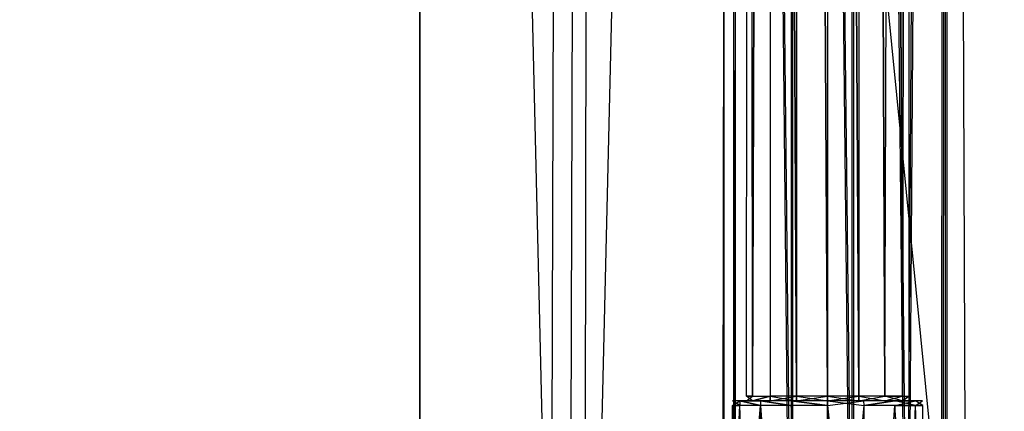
# Model space of a CAD drawing. Extents: x 0 to 1.6, y -0.5 to 0.
# Tile 64 of 181: x 0.6116 to 0.6773, y -0.4563 to -0.4302. Entities that reach past the tile are written whole.
import ezdxf

# ---------------------------------------------------------------- set-up
doc = ezdxf.new("R2010")
doc.units = 0
for name, color, linetype in [('L21_DRAWERBOXU_3___REPLACEMTFOR', 7, 'CONTINUOUS'), ('L22_DRAWERBOXU_5___REPLACEMTFOR', 7, 'CONTINUOUS'), ('L39_ABDECKPL_0___REPLACEMTFOREM', 7, 'CONTINUOUS'), ('L3_DRAWERBOXU_3___REPLACEMTFORE', 7, 'CONTINUOUS'), ('L43_KORPUS1_0', 7, 'CONTINUOUS'), ('L53_KORPUS2_5___REPLACEMTFOREMP', 7, 'CONTINUOUS'), ('L5_DRAWERBOXU_5___REPLACEMTFORE', 7, 'CONTINUOUS'), ('L7_DRAWERBOXU_7___REPLACEMTFORE', 7, 'CONTINUOUS')]:
    doc.layers.add(name, color=color, linetype=linetype)

msp = doc.modelspace()

# ---------------------------------------------------------------- linework, layer by layer
at = {"layer": 'L21_DRAWERBOXU_3___REPLACEMTFOR', "color": 250}
for points, invisible_edges in [([(0.6383, -0.481792, 0.392915), (0.068985, -0.113854, 0.392915), (0.068985, -0.481792, 0.392915), (0.6383, -0.481792, 0.392915)], 13), ([(0.068985, -0.113854, 0.392915), (0.6383, -0.481792, 0.392915), (0.6383, -0.113854, 0.392915), (0.068985, -0.113854, 0.392915)], 14), ([(0.068985, -0.113855, 0.376924), (0.6383, -0.481792, 0.376924), (0.068985, -0.481792, 0.376924), (0.068985, -0.113855, 0.376924)], 13), ([(0.6383, -0.481792, 0.376924), (0.068985, -0.113855, 0.376924), (0.6383, -0.113855, 0.376924), (0.6383, -0.481792, 0.376924)], 14), ([(0.6383, -0.481792, 0.392915), (0.6383, -0.113855, 0.376924), (0.6383, -0.113854, 0.392915), (0.6383, -0.481792, 0.392915)], 14), ([(0.6383, -0.113855, 0.376924), (0.6383, -0.481792, 0.392915), (0.6383, -0.481792, 0.376924), (0.6383, -0.113855, 0.376924)], 13)]:
    msp.add_3dface(points, dxfattribs=dict(at, invisible_edges=invisible_edges))
at = {"layer": 'L22_DRAWERBOXU_5___REPLACEMTFOR', "color": 250}
for points, invisible_edges in [([(0.6383, -0.113855, 0.393649), (0.6383, -0.481795, 0.376924), (0.6383, -0.481795, 0.393649), (0.6383, -0.113855, 0.393649)], 13), ([(0.6383, -0.481795, 0.376924), (0.6383, -0.113855, 0.393649), (0.6383, -0.113855, 0.376924), (0.6383, -0.481795, 0.376924)], 14), ([(0.6383, -0.113855, 0.376924), (0.674784, -0.481795, 0.376924), (0.6383, -0.481795, 0.376924), (0.6383, -0.113855, 0.376924)], 13), ([(0.674784, -0.481795, 0.376924), (0.6383, -0.113855, 0.376924), (0.674784, -0.113855, 0.376924), (0.674784, -0.481795, 0.376924)], 14), ([(0.647043, -0.481795, 0.399952), (0.6383, -0.113855, 0.393649), (0.6383, -0.481795, 0.393649), (0.647043, -0.481795, 0.399952)], 13), ([(0.6383, -0.113855, 0.393649), (0.647043, -0.481795, 0.399952), (0.647043, -0.113855, 0.399952), (0.6383, -0.113855, 0.393649)], 14), ([(0.648352, -0.113855, 0.401617), (0.647043, -0.481795, 0.399952), (0.648352, -0.481795, 0.401617), (0.648352, -0.113855, 0.401617)], 13), ([(0.647043, -0.481795, 0.399952), (0.648352, -0.113855, 0.401617), (0.647043, -0.113855, 0.399952), (0.647043, -0.481795, 0.399952)], 14), ([(0.649315, -0.113855, 0.403503), (0.648352, -0.481795, 0.401617), (0.649315, -0.481795, 0.403503), (0.649315, -0.113855, 0.403503)], 13), ([(0.648352, -0.481795, 0.401617), (0.649315, -0.113855, 0.403503), (0.648352, -0.113855, 0.401617), (0.648352, -0.481795, 0.401617)], 14), ([(0.649895, -0.113855, 0.40554), (0.649315, -0.481795, 0.403503), (0.649895, -0.481795, 0.40554), (0.649895, -0.113855, 0.40554)], 13), ([(0.649315, -0.481795, 0.403503), (0.649895, -0.113855, 0.40554), (0.649315, -0.113855, 0.403503), (0.649315, -0.481795, 0.403503)], 14), ([(0.649895, -0.481795, 0.40554), (0.658501, -0.113872, 0.428449), (0.649895, -0.113855, 0.40554), (0.649895, -0.481795, 0.40554)], 14), ([(0.658501, -0.113872, 0.428449), (0.649895, -0.481795, 0.40554), (0.658501, -0.481812, 0.428449), (0.658501, -0.113872, 0.428449)], 13), ([(0.659253, -0.113872, 0.429516), (0.658501, -0.481812, 0.428449), (0.659253, -0.481812, 0.429516), (0.659253, -0.113872, 0.429516)], 13), ([(0.658501, -0.481812, 0.428449), (0.659253, -0.113872, 0.429516), (0.658501, -0.113872, 0.428449), (0.658501, -0.481812, 0.428449)], 14), ([(0.663092, -0.481812, 0.430846), (0.659253, -0.113872, 0.429516), (0.659253, -0.481812, 0.429516), (0.663092, -0.481812, 0.430846)], 13), ([(0.659253, -0.113872, 0.429516), (0.663092, -0.481812, 0.430846), (0.663092, -0.113872, 0.430846), (0.659253, -0.113872, 0.429516)], 14), ([(0.667155, -0.481812, 0.430796), (0.663092, -0.113872, 0.430846), (0.663092, -0.481812, 0.430846), (0.667155, -0.481812, 0.430796)], 13), ([(0.663092, -0.113872, 0.430846), (0.667155, -0.481812, 0.430796), (0.667155, -0.113872, 0.430796), (0.663092, -0.113872, 0.430846)], 14), ([(0.670801, -0.481812, 0.429082), (0.667155, -0.113872, 0.430796), (0.667155, -0.481812, 0.430796), (0.670801, -0.481812, 0.429082)], 13), ([(0.667155, -0.113872, 0.430796), (0.670801, -0.481812, 0.429082), (0.670801, -0.113872, 0.429082), (0.667155, -0.113872, 0.430796)], 14), ([(0.673148, -0.113872, 0.425809), (0.670801, -0.481812, 0.429082), (0.673148, -0.481812, 0.425809), (0.673148, -0.113872, 0.425809)], 13), ([(0.670801, -0.481812, 0.429082), (0.673148, -0.113872, 0.425809), (0.670801, -0.113872, 0.429082), (0.670801, -0.481812, 0.429082)], 14), ([(0.673395, -0.113872, 0.422437), (0.673148, -0.481812, 0.425809), (0.673395, -0.481812, 0.422437), (0.673395, -0.113872, 0.422437)], 13), ([(0.673148, -0.481812, 0.425809), (0.673395, -0.113872, 0.422437), (0.673148, -0.113872, 0.425809), (0.673148, -0.481812, 0.425809)], 14), ([(0.673395, -0.113872, 0.422437), (0.674784, -0.481795, 0.376924), (0.674784, -0.113855, 0.376924), (0.673395, -0.113872, 0.422437)], 14), ([(0.674784, -0.481795, 0.376924), (0.673395, -0.113872, 0.422437), (0.673395, -0.481812, 0.422437), (0.674784, -0.481795, 0.376924)], 13)]:
    msp.add_3dface(points, dxfattribs=dict(at, invisible_edges=invisible_edges))
at = {"layer": 'L39_ABDECKPL_0___REPLACEMTFOREM', "color": 39}
for points, invisible_edges in [([(0.550582, -0.218061, 0.58701), (0.8, -0.49913, 0.58701), (0.472558, -0.49913, 0.58701), (0.550582, -0.218061, 0.58701)], 10), ([(0.549805, -0.218066, 0.598999), (0.474519, -0.498631, 0.598999), (0.8, -0.498631, 0.598999), (0.549805, -0.218066, 0.598999)], 10), ([(0.549805, -0.218066, 0.598999), (0.8, -0.498631, 0.598999), (0.551853, -0.220188, 0.598999), (0.549805, -0.218066, 0.598999)], 13), ([(0.8, -0.49913, 0.58701), (0.550582, -0.218061, 0.58701), (0.552302, -0.219843, 0.58701), (0.8, -0.49913, 0.58701)], 15), ([(0.551853, -0.220188, 0.598999), (0.8, -0.498631, 0.598999), (0.639028, -0.309511, 0.598999), (0.551853, -0.220188, 0.598999)], 10), ([(0.8, -0.49913, 0.58701), (0.552302, -0.219843, 0.58701), (0.638887, -0.30996, 0.58701), (0.8, -0.49913, 0.58701)], 15), ([(0.639028, -0.309511, 0.598999), (0.8, -0.498631, 0.598999), (0.639872, -0.310376, 0.598999), (0.639028, -0.309511, 0.598999)], 13), ([(0.8, -0.49913, 0.58701), (0.638887, -0.30996, 0.58701), (0.639824, -0.310935, 0.58701), (0.8, -0.49913, 0.58701)], 15), ([(0.639872, -0.310376, 0.598999), (0.8, -0.498631, 0.598999), (0.641848, -0.310376, 0.598999), (0.639872, -0.310376, 0.598999)], 10), ([(0.641848, -0.310376, 0.598999), (0.8, -0.498631, 0.598999), (0.8, -0.310376, 0.598999), (0.641848, -0.310376, 0.598999)], 13), ([(0.8, -0.49913, 0.58701), (0.639824, -0.310935, 0.58701), (0.64194, -0.310935, 0.58701), (0.8, -0.49913, 0.58701)], 15), ([(0.8, -0.49913, 0.58701), (0.64194, -0.310935, 0.58701), (0.8, -0.310935, 0.58701), (0.8, -0.49913, 0.58701)], 15)]:
    msp.add_3dface(points, dxfattribs=dict(at, invisible_edges=invisible_edges))
at = {"layer": 'L3_DRAWERBOXU_3___REPLACEMTFORE', "color": 250}
for points, invisible_edges in [([(0.6383, -0.481792, 0.115621), (0.068985, -0.113854, 0.115621), (0.068985, -0.481792, 0.115621), (0.6383, -0.481792, 0.115621)], 13), ([(0.068985, -0.113854, 0.115621), (0.6383, -0.481792, 0.115621), (0.6383, -0.113854, 0.115621), (0.068985, -0.113854, 0.115621)], 14), ([(0.068985, -0.113855, 0.09963), (0.6383, -0.481792, 0.09963), (0.068985, -0.481792, 0.09963), (0.068985, -0.113855, 0.09963)], 13), ([(0.6383, -0.481792, 0.09963), (0.068985, -0.113855, 0.09963), (0.6383, -0.113855, 0.09963), (0.6383, -0.481792, 0.09963)], 14), ([(0.6383, -0.481792, 0.115621), (0.6383, -0.113855, 0.09963), (0.6383, -0.113854, 0.115621), (0.6383, -0.481792, 0.115621)], 14), ([(0.6383, -0.113855, 0.09963), (0.6383, -0.481792, 0.115621), (0.6383, -0.481792, 0.09963), (0.6383, -0.113855, 0.09963)], 13)]:
    msp.add_3dface(points, dxfattribs=dict(at, invisible_edges=invisible_edges))
at = {"layer": 'L43_KORPUS1_0', "color": 8, "invisible_edges": 15}
for points in [[(0.002909, -0.497406), (0.002912, -0.000594), (0.7, -0.497406), (0.002909, -0.497406)], [(0.002912, -0.000596, 0.00769), (0.002909, -0.497404, 0.00769), (0.7, -0.497404, 0.00769), (0.002912, -0.000596, 0.00769)], [(0.7, -0.497406), (0.002912, -0.000594), (0.7, -0.000594), (0.7, -0.497406)], [(0.002912, -0.000596, 0.00769), (0.7, -0.497404, 0.00769), (0.7, -0.000596, 0.00769), (0.002912, -0.000596, 0.00769)]]:
    msp.add_3dface(points, dxfattribs=at)
at = {"layer": 'L53_KORPUS2_5___REPLACEMTFOREMP', "color": 250}
for points, invisible_edges in [([(0.717741, -0.068445, 0.006866), (0.026383, -0.477287, 0.006866), (0.026383, -0.068445, 0.006866), (0.717741, -0.068445, 0.006866)], 13), ([(0.026383, -0.477287, 0.006866), (0.717741, -0.068445, 0.006866), (0.717741, -0.477287, 0.006866), (0.026383, -0.477287, 0.006866)], 14), ([(0.026383, -0.477287, 0.024322), (0.717741, -0.068445, 0.024322), (0.026383, -0.068445, 0.024322), (0.026383, -0.477287, 0.024322)], 13), ([(0.717741, -0.068445, 0.024322), (0.026383, -0.477287, 0.024322), (0.717741, -0.477287, 0.024322), (0.717741, -0.068445, 0.024322)], 14)]:
    msp.add_3dface(points, dxfattribs=dict(at, invisible_edges=invisible_edges))
at = {"layer": 'L5_DRAWERBOXU_5___REPLACEMTFORE', "color": 250}
for points, invisible_edges in [([(0.6383, -0.113855, 0.116355), (0.6383, -0.481795, 0.09963), (0.6383, -0.481795, 0.116355), (0.6383, -0.113855, 0.116355)], 13), ([(0.6383, -0.481795, 0.09963), (0.6383, -0.113855, 0.116355), (0.6383, -0.113855, 0.09963), (0.6383, -0.481795, 0.09963)], 14), ([(0.6383, -0.113855, 0.09963), (0.674784, -0.481795, 0.09963), (0.6383, -0.481795, 0.09963), (0.6383, -0.113855, 0.09963)], 13), ([(0.674784, -0.481795, 0.09963), (0.6383, -0.113855, 0.09963), (0.674784, -0.113855, 0.09963), (0.674784, -0.481795, 0.09963)], 14), ([(0.647043, -0.481795, 0.122658), (0.6383, -0.113855, 0.116355), (0.6383, -0.481795, 0.116355), (0.647043, -0.481795, 0.122658)], 13), ([(0.6383, -0.113855, 0.116355), (0.647043, -0.481795, 0.122658), (0.647043, -0.113855, 0.122658), (0.6383, -0.113855, 0.116355)], 14), ([(0.648352, -0.113855, 0.124324), (0.647043, -0.481795, 0.122658), (0.648352, -0.481795, 0.124324), (0.648352, -0.113855, 0.124324)], 13), ([(0.647043, -0.481795, 0.122658), (0.648352, -0.113855, 0.124324), (0.647043, -0.113855, 0.122658), (0.647043, -0.481795, 0.122658)], 14), ([(0.649315, -0.113855, 0.12621), (0.648352, -0.481795, 0.124324), (0.649315, -0.481795, 0.12621), (0.649315, -0.113855, 0.12621)], 13), ([(0.648352, -0.481795, 0.124324), (0.649315, -0.113855, 0.12621), (0.648352, -0.113855, 0.124324), (0.648352, -0.481795, 0.124324)], 14), ([(0.649895, -0.113855, 0.128246), (0.649315, -0.481795, 0.12621), (0.649895, -0.481795, 0.128246), (0.649895, -0.113855, 0.128246)], 13), ([(0.649315, -0.481795, 0.12621), (0.649895, -0.113855, 0.128246), (0.649315, -0.113855, 0.12621), (0.649315, -0.481795, 0.12621)], 14), ([(0.658604, -0.113855, 0.181143), (0.649895, -0.481795, 0.128246), (0.658604, -0.481795, 0.181143), (0.658604, -0.113855, 0.181143)], 13), ([(0.649895, -0.481795, 0.128246), (0.658604, -0.113855, 0.181143), (0.649895, -0.113855, 0.128246), (0.649895, -0.481795, 0.128246)], 14), ([(0.659356, -0.481795, 0.18221), (0.658604, -0.113855, 0.181143), (0.658604, -0.481795, 0.181143), (0.659356, -0.481795, 0.18221)], 13), ([(0.658604, -0.113855, 0.181143), (0.659356, -0.481795, 0.18221), (0.659356, -0.113855, 0.18221), (0.658604, -0.113855, 0.181143)], 14), ([(0.663195, -0.481795, 0.18354), (0.659356, -0.113855, 0.18221), (0.659356, -0.481795, 0.18221), (0.663195, -0.481795, 0.18354)], 13), ([(0.659356, -0.113855, 0.18221), (0.663195, -0.481795, 0.18354), (0.663195, -0.113855, 0.18354), (0.659356, -0.113855, 0.18221)], 14), ([(0.667258, -0.481795, 0.18349), (0.663195, -0.113855, 0.18354), (0.663195, -0.481795, 0.18354), (0.667258, -0.481795, 0.18349)], 13), ([(0.663195, -0.113855, 0.18354), (0.667258, -0.481795, 0.18349), (0.667258, -0.113855, 0.18349), (0.663195, -0.113855, 0.18354)], 14), ([(0.670905, -0.481795, 0.181776), (0.667258, -0.113855, 0.18349), (0.667258, -0.481795, 0.18349), (0.670905, -0.481795, 0.181776)], 13), ([(0.667258, -0.113855, 0.18349), (0.670905, -0.481795, 0.181776), (0.670905, -0.113855, 0.181776), (0.667258, -0.113855, 0.18349)], 14), ([(0.673252, -0.113855, 0.178503), (0.670905, -0.481795, 0.181776), (0.673252, -0.481795, 0.178503), (0.673252, -0.113855, 0.178503)], 13), ([(0.670905, -0.481795, 0.181776), (0.673252, -0.113855, 0.178503), (0.670905, -0.113855, 0.181776), (0.670905, -0.481795, 0.181776)], 14), ([(0.673499, -0.113855, 0.175131), (0.673252, -0.481795, 0.178503), (0.673499, -0.481795, 0.175131), (0.673499, -0.113855, 0.175131)], 13), ([(0.673252, -0.481795, 0.178503), (0.673499, -0.113855, 0.175131), (0.673252, -0.113855, 0.178503), (0.673252, -0.481795, 0.178503)], 14), ([(0.674784, -0.481795, 0.09963), (0.673499, -0.113855, 0.175131), (0.673499, -0.481795, 0.175131), (0.674784, -0.481795, 0.09963)], 13), ([(0.673499, -0.113855, 0.175131), (0.674784, -0.481795, 0.09963), (0.674784, -0.113855, 0.09963), (0.673499, -0.113855, 0.175131)], 14)]:
    msp.add_3dface(points, dxfattribs=dict(at, invisible_edges=invisible_edges))
at = {"layer": 'L7_DRAWERBOXU_7___REPLACEMTFORE', "color": 250}
for points, invisible_edges in [([(0.660115, -0.101394, 0.234092), (0.660527, -0.455313, 0.232019), (0.660115, -0.455313, 0.234092), (0.660115, -0.101394, 0.234092)], 13), ([(0.660527, -0.455313, 0.232019), (0.660115, -0.101394, 0.234092), (0.660527, -0.101394, 0.232019), (0.660527, -0.455313, 0.232019)], 14), ([(0.660527, -0.101394, 0.236164), (0.660115, -0.455313, 0.234092), (0.660527, -0.455313, 0.236164), (0.660527, -0.101394, 0.236164)], 13), ([(0.660115, -0.455313, 0.234092), (0.660527, -0.101394, 0.236164), (0.660115, -0.101394, 0.234092), (0.660115, -0.455313, 0.234092)], 14), ([(0.660527, -0.455313, 0.232019), (0.661702, -0.101394, 0.230262), (0.661702, -0.455313, 0.230262), (0.660527, -0.455313, 0.232019)], 13), ([(0.661702, -0.101394, 0.230262), (0.660527, -0.455313, 0.232019), (0.660527, -0.101394, 0.232019), (0.661702, -0.101394, 0.230262)], 14), ([(0.661702, -0.101394, 0.237921), (0.660527, -0.455313, 0.236164), (0.661702, -0.455313, 0.237921), (0.661702, -0.101394, 0.237921)], 13), ([(0.660527, -0.455313, 0.236164), (0.661702, -0.101394, 0.237921), (0.660527, -0.101394, 0.236164), (0.660527, -0.455313, 0.236164)], 14), ([(0.661702, -0.101394, 0.230262), (0.66346, -0.455313, 0.229088), (0.661702, -0.455313, 0.230262), (0.661702, -0.101394, 0.230262)], 13), ([(0.66346, -0.455313, 0.229088), (0.661702, -0.101394, 0.230262), (0.66346, -0.101394, 0.229088), (0.66346, -0.455313, 0.229088)], 14), ([(0.66346, -0.455313, 0.239095), (0.661702, -0.101394, 0.237921), (0.661702, -0.455313, 0.237921), (0.66346, -0.455313, 0.239095)], 13), ([(0.661702, -0.101394, 0.237921), (0.66346, -0.455313, 0.239095), (0.66346, -0.101394, 0.239095), (0.661702, -0.101394, 0.237921)], 14), ([(0.66346, -0.101394, 0.229088), (0.665534, -0.455313, 0.228676), (0.66346, -0.455313, 0.229088), (0.66346, -0.101394, 0.229088)], 13), ([(0.665534, -0.455313, 0.228676), (0.66346, -0.101394, 0.229088), (0.665534, -0.101394, 0.228676), (0.665534, -0.455313, 0.228676)], 14), ([(0.665534, -0.455313, 0.239507), (0.66346, -0.101394, 0.239095), (0.66346, -0.455313, 0.239095), (0.665534, -0.455313, 0.239507)], 13), ([(0.66346, -0.101394, 0.239095), (0.665534, -0.455313, 0.239507), (0.665534, -0.101394, 0.239507), (0.66346, -0.101394, 0.239095)], 14), ([(0.667608, -0.455313, 0.239095), (0.665534, -0.101394, 0.239507), (0.665534, -0.455313, 0.239507), (0.667608, -0.455313, 0.239095)], 13), ([(0.665534, -0.101394, 0.239507), (0.667608, -0.455313, 0.239095), (0.667608, -0.101394, 0.239095), (0.665534, -0.101394, 0.239507)], 14), ([(0.665534, -0.101394, 0.228676), (0.667608, -0.455313, 0.229088), (0.665534, -0.455313, 0.228676), (0.665534, -0.101394, 0.228676)], 13), ([(0.667608, -0.455313, 0.229088), (0.665534, -0.101394, 0.228676), (0.667608, -0.101394, 0.229088), (0.667608, -0.455313, 0.229088)], 14), ([(0.669366, -0.455313, 0.237921), (0.667608, -0.101394, 0.239095), (0.667608, -0.455313, 0.239095), (0.669366, -0.455313, 0.237921)], 13), ([(0.667608, -0.101394, 0.239095), (0.669366, -0.455313, 0.237921), (0.669366, -0.101394, 0.237921), (0.667608, -0.101394, 0.239095)], 14), ([(0.667608, -0.101394, 0.229088), (0.669366, -0.455313, 0.230262), (0.667608, -0.455313, 0.229088), (0.667608, -0.101394, 0.229088)], 13), ([(0.669366, -0.455313, 0.230262), (0.667608, -0.101394, 0.229088), (0.669366, -0.101394, 0.230262), (0.669366, -0.455313, 0.230262)], 14), ([(0.670541, -0.101394, 0.236164), (0.669366, -0.455313, 0.237921), (0.670541, -0.455313, 0.236164), (0.670541, -0.101394, 0.236164)], 13), ([(0.669366, -0.455313, 0.237921), (0.670541, -0.101394, 0.236164), (0.669366, -0.101394, 0.237921), (0.669366, -0.455313, 0.237921)], 14), ([(0.669366, -0.101394, 0.230262), (0.670541, -0.455313, 0.232019), (0.669366, -0.455313, 0.230262), (0.669366, -0.101394, 0.230262)], 13), ([(0.670541, -0.455313, 0.232019), (0.669366, -0.101394, 0.230262), (0.670541, -0.101394, 0.232019), (0.670541, -0.455313, 0.232019)], 14), ([(0.670953, -0.101394, 0.234092), (0.670541, -0.455313, 0.236164), (0.670953, -0.455313, 0.234092), (0.670953, -0.101394, 0.234092)], 13), ([(0.670541, -0.455313, 0.236164), (0.670953, -0.101394, 0.234092), (0.670541, -0.101394, 0.236164), (0.670541, -0.455313, 0.236164)], 14), ([(0.670541, -0.455313, 0.232019), (0.670953, -0.101394, 0.234092), (0.670953, -0.455313, 0.234092), (0.670541, -0.455313, 0.232019)], 13), ([(0.670953, -0.101394, 0.234092), (0.670541, -0.455313, 0.232019), (0.670541, -0.101394, 0.232019), (0.670953, -0.101394, 0.234092)], 14), ([(0.659188, -0.455625, 0.234092), (0.659664, -0.455931, 0.231662), (0.659181, -0.455931, 0.234092), (0.659188, -0.455625, 0.234092)], 13), ([(0.659671, -0.455625, 0.236519), (0.659181, -0.455931, 0.234092), (0.659664, -0.455931, 0.236521), (0.659671, -0.455625, 0.236519)], 13), ([(0.659181, -0.455931, 0.234092), (0.659671, -0.455625, 0.236519), (0.659188, -0.455625, 0.234092), (0.659181, -0.455931, 0.234092)], 14), ([(0.659188, -0.455625, 0.234092), (0.660527, -0.455625, 0.232019), (0.659671, -0.455625, 0.231664), (0.659188, -0.455625, 0.234092)], 13), ([(0.660527, -0.455625, 0.232019), (0.659188, -0.455625, 0.234092), (0.660115, -0.455625, 0.234092), (0.660527, -0.455625, 0.232019)], 14), ([(0.659671, -0.455625, 0.236519), (0.660115, -0.455625, 0.234092), (0.659188, -0.455625, 0.234092), (0.659671, -0.455625, 0.236519)], 13), ([(0.659664, -0.455931, 0.231662), (0.659188, -0.455625, 0.234092), (0.659671, -0.455625, 0.231664), (0.659664, -0.455931, 0.231662)], 14), ([(0.659671, -0.455625, 0.231664), (0.661042, -0.455931, 0.229602), (0.659664, -0.455931, 0.231662), (0.659671, -0.455625, 0.231664)], 13), ([(0.661042, -0.455931, 0.238581), (0.659671, -0.455625, 0.236519), (0.659664, -0.455931, 0.236521), (0.661042, -0.455931, 0.238581)], 13), ([(0.660115, -0.455625, 0.234092), (0.659671, -0.455625, 0.236519), (0.660527, -0.455625, 0.236164), (0.660115, -0.455625, 0.234092)], 14), ([(0.659671, -0.455625, 0.231664), (0.661702, -0.455625, 0.230262), (0.661046, -0.455625, 0.229607), (0.659671, -0.455625, 0.231664)], 13), ([(0.661702, -0.455625, 0.230262), (0.659671, -0.455625, 0.231664), (0.660527, -0.455625, 0.232019), (0.661702, -0.455625, 0.230262)], 14), ([(0.659671, -0.455625, 0.236519), (0.661702, -0.455625, 0.237921), (0.660527, -0.455625, 0.236164), (0.659671, -0.455625, 0.236519)], 13), ([(0.661702, -0.455625, 0.237921), (0.659671, -0.455625, 0.236519), (0.661046, -0.455625, 0.238576), (0.661702, -0.455625, 0.237921)], 14), ([(0.661042, -0.455931, 0.229602), (0.659671, -0.455625, 0.231664), (0.661046, -0.455625, 0.229607), (0.661042, -0.455931, 0.229602)], 14), ([(0.659671, -0.455625, 0.236519), (0.661042, -0.455931, 0.238581), (0.661046, -0.455625, 0.238576), (0.659671, -0.455625, 0.236519)], 14), ([(0.660527, -0.455313, 0.236164), (0.660115, -0.455625, 0.234092), (0.660527, -0.455625, 0.236164), (0.660527, -0.455313, 0.236164)], 13), ([(0.660115, -0.455625, 0.234092), (0.660527, -0.455313, 0.236164), (0.660115, -0.455313, 0.234092), (0.660115, -0.455625, 0.234092)], 14), ([(0.660115, -0.455313, 0.234092), (0.660527, -0.455625, 0.232019), (0.660115, -0.455625, 0.234092), (0.660115, -0.455313, 0.234092)], 13), ([(0.660527, -0.455625, 0.232019), (0.660115, -0.455313, 0.234092), (0.660527, -0.455313, 0.232019), (0.660527, -0.455625, 0.232019)], 14), ([(0.661702, -0.455313, 0.237921), (0.660527, -0.455625, 0.236164), (0.661702, -0.455625, 0.237921), (0.661702, -0.455313, 0.237921)], 13), ([(0.660527, -0.455625, 0.236164), (0.661702, -0.455313, 0.237921), (0.660527, -0.455313, 0.236164), (0.660527, -0.455625, 0.236164)], 14), ([(0.660527, -0.455625, 0.232019), (0.661702, -0.455313, 0.230262), (0.661702, -0.455625, 0.230262), (0.660527, -0.455625, 0.232019)], 13), ([(0.661702, -0.455313, 0.230262), (0.660527, -0.455625, 0.232019), (0.660527, -0.455313, 0.232019), (0.661702, -0.455313, 0.230262)], 14), ([(0.663103, -0.455931, 0.239958), (0.661046, -0.455625, 0.238576), (0.661042, -0.455931, 0.238581), (0.663103, -0.455931, 0.239958)], 13), ([(0.661046, -0.455625, 0.229607), (0.663103, -0.455931, 0.228226), (0.661042, -0.455931, 0.229602), (0.661046, -0.455625, 0.229607)], 13), ([(0.661046, -0.455625, 0.229607), (0.66346, -0.455625, 0.229088), (0.663105, -0.455625, 0.228232), (0.661046, -0.455625, 0.229607)], 13), ([(0.66346, -0.455625, 0.229088), (0.661046, -0.455625, 0.229607), (0.661702, -0.455625, 0.230262), (0.66346, -0.455625, 0.229088)], 14), ([(0.661046, -0.455625, 0.238576), (0.66346, -0.455625, 0.239095), (0.661702, -0.455625, 0.237921), (0.661046, -0.455625, 0.238576)], 13), ([(0.66346, -0.455625, 0.239095), (0.661046, -0.455625, 0.238576), (0.663105, -0.455625, 0.239951), (0.66346, -0.455625, 0.239095)], 14), ([(0.661046, -0.455625, 0.238576), (0.663103, -0.455931, 0.239958), (0.663105, -0.455625, 0.239951), (0.661046, -0.455625, 0.238576)], 14), ([(0.663103, -0.455931, 0.228226), (0.661046, -0.455625, 0.229607), (0.663105, -0.455625, 0.228232), (0.663103, -0.455931, 0.228226)], 14), ([(0.66346, -0.455625, 0.239095), (0.661702, -0.455313, 0.237921), (0.661702, -0.455625, 0.237921), (0.66346, -0.455625, 0.239095)], 13), ([(0.661702, -0.455313, 0.237921), (0.66346, -0.455625, 0.239095), (0.66346, -0.455313, 0.239095), (0.661702, -0.455313, 0.237921)], 14), ([(0.66346, -0.455313, 0.229088), (0.661702, -0.455625, 0.230262), (0.661702, -0.455313, 0.230262), (0.66346, -0.455313, 0.229088)], 13), ([(0.661702, -0.455625, 0.230262), (0.66346, -0.455313, 0.229088), (0.66346, -0.455625, 0.229088), (0.661702, -0.455625, 0.230262)], 14), ([(0.665534, -0.455931, 0.240441), (0.663105, -0.455625, 0.239951), (0.663103, -0.455931, 0.239958), (0.665534, -0.455931, 0.240441)], 13), ([(0.663105, -0.455625, 0.228232), (0.665534, -0.455931, 0.227742), (0.663103, -0.455931, 0.228226), (0.663105, -0.455625, 0.228232)], 13), ([(0.663105, -0.455625, 0.228232), (0.665534, -0.455625, 0.228676), (0.665534, -0.455625, 0.227749), (0.663105, -0.455625, 0.228232)], 13), ([(0.665534, -0.455625, 0.228676), (0.663105, -0.455625, 0.228232), (0.66346, -0.455625, 0.229088), (0.665534, -0.455625, 0.228676)], 14), ([(0.663105, -0.455625, 0.239951), (0.665534, -0.455625, 0.239507), (0.66346, -0.455625, 0.239095), (0.663105, -0.455625, 0.239951)], 13), ([(0.665534, -0.455625, 0.239507), (0.663105, -0.455625, 0.239951), (0.665534, -0.455625, 0.240434), (0.665534, -0.455625, 0.239507)], 14), ([(0.663105, -0.455625, 0.239951), (0.665534, -0.455931, 0.240441), (0.665534, -0.455625, 0.240434), (0.663105, -0.455625, 0.239951)], 14), ([(0.665534, -0.455931, 0.227742), (0.663105, -0.455625, 0.228232), (0.665534, -0.455625, 0.227749), (0.665534, -0.455931, 0.227742)], 14), ([(0.665534, -0.455625, 0.239507), (0.66346, -0.455313, 0.239095), (0.66346, -0.455625, 0.239095), (0.665534, -0.455625, 0.239507)], 13), ([(0.66346, -0.455313, 0.239095), (0.665534, -0.455625, 0.239507), (0.665534, -0.455313, 0.239507), (0.66346, -0.455313, 0.239095)], 14), ([(0.665534, -0.455313, 0.228676), (0.66346, -0.455625, 0.229088), (0.66346, -0.455313, 0.229088), (0.665534, -0.455313, 0.228676)], 13), ([(0.66346, -0.455625, 0.229088), (0.665534, -0.455313, 0.228676), (0.665534, -0.455625, 0.228676), (0.66346, -0.455625, 0.229088)], 14), ([(0.667608, -0.455313, 0.229088), (0.665534, -0.455625, 0.228676), (0.665534, -0.455313, 0.228676), (0.667608, -0.455313, 0.229088)], 13), ([(0.665534, -0.455625, 0.228676), (0.667608, -0.455313, 0.229088), (0.667608, -0.455625, 0.229088), (0.665534, -0.455625, 0.228676)], 14), ([(0.667608, -0.455625, 0.239095), (0.665534, -0.455313, 0.239507), (0.665534, -0.455625, 0.239507), (0.667608, -0.455625, 0.239095)], 13), ([(0.665534, -0.455313, 0.239507), (0.667608, -0.455625, 0.239095), (0.667608, -0.455313, 0.239095), (0.665534, -0.455313, 0.239507)], 14), ([(0.665534, -0.455625, 0.228676), (0.667963, -0.455625, 0.228232), (0.665534, -0.455625, 0.227749), (0.665534, -0.455625, 0.228676)], 13), ([(0.667963, -0.455625, 0.228232), (0.665534, -0.455625, 0.228676), (0.667608, -0.455625, 0.229088), (0.667963, -0.455625, 0.228232)], 14), ([(0.665534, -0.455625, 0.239507), (0.667963, -0.455625, 0.239951), (0.667608, -0.455625, 0.239095), (0.665534, -0.455625, 0.239507)], 13), ([(0.667963, -0.455625, 0.239951), (0.665534, -0.455625, 0.239507), (0.665534, -0.455625, 0.240434), (0.667963, -0.455625, 0.239951)], 14), ([(0.667966, -0.455931, 0.239958), (0.665534, -0.455625, 0.240434), (0.665534, -0.455931, 0.240441), (0.667966, -0.455931, 0.239958)], 13), ([(0.665534, -0.455625, 0.240434), (0.667966, -0.455931, 0.239958), (0.667963, -0.455625, 0.239951), (0.665534, -0.455625, 0.240434)], 14), ([(0.667963, -0.455625, 0.228232), (0.665534, -0.455931, 0.227742), (0.665534, -0.455625, 0.227749), (0.667963, -0.455625, 0.228232)], 13), ([(0.665534, -0.455931, 0.227742), (0.667963, -0.455625, 0.228232), (0.667966, -0.455931, 0.228226), (0.665534, -0.455931, 0.227742)], 14), ([(0.669366, -0.455313, 0.230262), (0.667608, -0.455625, 0.229088), (0.667608, -0.455313, 0.229088), (0.669366, -0.455313, 0.230262)], 13), ([(0.667608, -0.455625, 0.229088), (0.669366, -0.455313, 0.230262), (0.669366, -0.455625, 0.230262), (0.667608, -0.455625, 0.229088)], 14), ([(0.669366, -0.455625, 0.237921), (0.667608, -0.455313, 0.239095), (0.667608, -0.455625, 0.239095), (0.669366, -0.455625, 0.237921)], 13), ([(0.667608, -0.455313, 0.239095), (0.669366, -0.455625, 0.237921), (0.669366, -0.455313, 0.237921), (0.667608, -0.455313, 0.239095)], 14), ([(0.667608, -0.455625, 0.239095), (0.670022, -0.455625, 0.238576), (0.669366, -0.455625, 0.237921), (0.667608, -0.455625, 0.239095)], 13), ([(0.670022, -0.455625, 0.238576), (0.667608, -0.455625, 0.239095), (0.667963, -0.455625, 0.239951), (0.670022, -0.455625, 0.238576)], 14), ([(0.667608, -0.455625, 0.229088), (0.670022, -0.455625, 0.229607), (0.667963, -0.455625, 0.228232), (0.667608, -0.455625, 0.229088)], 13), ([(0.670022, -0.455625, 0.229607), (0.667608, -0.455625, 0.229088), (0.669366, -0.455625, 0.230262), (0.670022, -0.455625, 0.229607)], 14), ([(0.670022, -0.455625, 0.229607), (0.667966, -0.455931, 0.228226), (0.667963, -0.455625, 0.228232), (0.670022, -0.455625, 0.229607)], 13), ([(0.667966, -0.455931, 0.239958), (0.670022, -0.455625, 0.238576), (0.667963, -0.455625, 0.239951), (0.667966, -0.455931, 0.239958)], 13), ([(0.667966, -0.455931, 0.228226), (0.670022, -0.455625, 0.229607), (0.670027, -0.455931, 0.229602), (0.667966, -0.455931, 0.228226)], 14), ([(0.670022, -0.455625, 0.238576), (0.667966, -0.455931, 0.239958), (0.670027, -0.455931, 0.238581), (0.670022, -0.455625, 0.238576)], 14), ([(0.669366, -0.455313, 0.230262), (0.670541, -0.455625, 0.232019), (0.669366, -0.455625, 0.230262), (0.669366, -0.455313, 0.230262)], 13), ([(0.670541, -0.455625, 0.232019), (0.669366, -0.455313, 0.230262), (0.670541, -0.455313, 0.232019), (0.670541, -0.455625, 0.232019)], 14), ([(0.670541, -0.455313, 0.236164), (0.669366, -0.455625, 0.237921), (0.670541, -0.455625, 0.236164), (0.670541, -0.455313, 0.236164)], 13), ([(0.669366, -0.455625, 0.237921), (0.670541, -0.455313, 0.236164), (0.669366, -0.455313, 0.237921), (0.669366, -0.455625, 0.237921)], 14), ([(0.669366, -0.455625, 0.237921), (0.671398, -0.455625, 0.236519), (0.670541, -0.455625, 0.236164), (0.669366, -0.455625, 0.237921)], 13), ([(0.671398, -0.455625, 0.236519), (0.669366, -0.455625, 0.237921), (0.670022, -0.455625, 0.238576), (0.671398, -0.455625, 0.236519)], 14), ([(0.669366, -0.455625, 0.230262), (0.671398, -0.455625, 0.231664), (0.670022, -0.455625, 0.229607), (0.669366, -0.455625, 0.230262)], 13), ([(0.671398, -0.455625, 0.231664), (0.669366, -0.455625, 0.230262), (0.670541, -0.455625, 0.232019), (0.671398, -0.455625, 0.231664)], 14), ([(0.670022, -0.455625, 0.229607), (0.671404, -0.455931, 0.231662), (0.670027, -0.455931, 0.229602), (0.670022, -0.455625, 0.229607)], 13), ([(0.671404, -0.455931, 0.231662), (0.670022, -0.455625, 0.229607), (0.671398, -0.455625, 0.231664), (0.671404, -0.455931, 0.231662)], 14), ([(0.670027, -0.455931, 0.238581), (0.671398, -0.455625, 0.236519), (0.670022, -0.455625, 0.238576), (0.670027, -0.455931, 0.238581)], 14), ([(0.671398, -0.455625, 0.236519), (0.670027, -0.455931, 0.238581), (0.671404, -0.455931, 0.236521), (0.671398, -0.455625, 0.236519)], 13), ([(0.670541, -0.455625, 0.232019), (0.670953, -0.455313, 0.234092), (0.670953, -0.455625, 0.234092), (0.670541, -0.455625, 0.232019)], 13), ([(0.670953, -0.455313, 0.234092), (0.670541, -0.455625, 0.232019), (0.670541, -0.455313, 0.232019), (0.670953, -0.455313, 0.234092)], 14), ([(0.670953, -0.455313, 0.234092), (0.670541, -0.455625, 0.236164), (0.670953, -0.455625, 0.234092), (0.670953, -0.455313, 0.234092)], 13), ([(0.670541, -0.455625, 0.236164), (0.670953, -0.455313, 0.234092), (0.670541, -0.455313, 0.236164), (0.670541, -0.455625, 0.236164)], 14), ([(0.670541, -0.455625, 0.232019), (0.671881, -0.455625, 0.234092), (0.671398, -0.455625, 0.231664), (0.670541, -0.455625, 0.232019)], 13), ([(0.671881, -0.455625, 0.234092), (0.670541, -0.455625, 0.232019), (0.670953, -0.455625, 0.234092), (0.671881, -0.455625, 0.234092)], 14), ([(0.670541, -0.455625, 0.236164), (0.671881, -0.455625, 0.234092), (0.670953, -0.455625, 0.234092), (0.670541, -0.455625, 0.236164)], 13), ([(0.671881, -0.455625, 0.234092), (0.670541, -0.455625, 0.236164), (0.671398, -0.455625, 0.236519), (0.671881, -0.455625, 0.234092)], 14), ([(0.671398, -0.455625, 0.231664), (0.671888, -0.455931, 0.234092), (0.671404, -0.455931, 0.231662), (0.671398, -0.455625, 0.231664)], 13), ([(0.671888, -0.455931, 0.234092), (0.671398, -0.455625, 0.231664), (0.671881, -0.455625, 0.234092), (0.671888, -0.455931, 0.234092)], 14), ([(0.671404, -0.455931, 0.236521), (0.671881, -0.455625, 0.234092), (0.671398, -0.455625, 0.236519), (0.671404, -0.455931, 0.236521)], 14), ([(0.671881, -0.455625, 0.234092), (0.671404, -0.455931, 0.236521), (0.671888, -0.455931, 0.234092), (0.671881, -0.455625, 0.234092)], 13), ([(0.659664, -0.455931, 0.236521), (0.658597, -0.482094, 0.234092), (0.659125, -0.482094, 0.236745), (0.659664, -0.455931, 0.236521)], 13), ([(0.658597, -0.482094, 0.234092), (0.659664, -0.455931, 0.236521), (0.659181, -0.455931, 0.234092), (0.658597, -0.482094, 0.234092)], 14), ([(0.659181, -0.455931, 0.234092), (0.659125, -0.482094, 0.231438), (0.658597, -0.482094, 0.234092), (0.659181, -0.455931, 0.234092)], 13), ([(0.661042, -0.455931, 0.238581), (0.659125, -0.482094, 0.236745), (0.660629, -0.482094, 0.238994), (0.661042, -0.455931, 0.238581)], 13), ([(0.659125, -0.482094, 0.236745), (0.661042, -0.455931, 0.238581), (0.659664, -0.455931, 0.236521), (0.659125, -0.482094, 0.236745)], 14), ([(0.659125, -0.482094, 0.231438), (0.659181, -0.455931, 0.234092), (0.659664, -0.455931, 0.231662), (0.659125, -0.482094, 0.231438)], 14), ([(0.659664, -0.455931, 0.231662), (0.660629, -0.482094, 0.229189), (0.659125, -0.482094, 0.231438), (0.659664, -0.455931, 0.231662)], 13), ([(0.660629, -0.482094, 0.229189), (0.659664, -0.455931, 0.231662), (0.661042, -0.455931, 0.229602), (0.660629, -0.482094, 0.229189)], 14), ([(0.661042, -0.455931, 0.229602), (0.662879, -0.482094, 0.227686), (0.660629, -0.482094, 0.229189), (0.661042, -0.455931, 0.229602)], 13), ([(0.662879, -0.482094, 0.240497), (0.661042, -0.455931, 0.238581), (0.660629, -0.482094, 0.238994), (0.662879, -0.482094, 0.240497)], 13), ([(0.662879, -0.482094, 0.227686), (0.661042, -0.455931, 0.229602), (0.663103, -0.455931, 0.228226), (0.662879, -0.482094, 0.227686)], 14), ([(0.661042, -0.455931, 0.238581), (0.662879, -0.482094, 0.240497), (0.663103, -0.455931, 0.239958), (0.661042, -0.455931, 0.238581)], 14), ([(0.663103, -0.455931, 0.228226), (0.665534, -0.482094, 0.227159), (0.662879, -0.482094, 0.227686), (0.663103, -0.455931, 0.228226)], 13), ([(0.665534, -0.482094, 0.241024), (0.663103, -0.455931, 0.239958), (0.662879, -0.482094, 0.240497), (0.665534, -0.482094, 0.241024)], 13), ([(0.665534, -0.482094, 0.227159), (0.663103, -0.455931, 0.228226), (0.665534, -0.455931, 0.227742), (0.665534, -0.482094, 0.227159)], 14), ([(0.663103, -0.455931, 0.239958), (0.665534, -0.482094, 0.241024), (0.665534, -0.455931, 0.240441), (0.663103, -0.455931, 0.239958)], 14), ([(0.667966, -0.455931, 0.228226), (0.665534, -0.482094, 0.227159), (0.665534, -0.455931, 0.227742), (0.667966, -0.455931, 0.228226)], 13), ([(0.665534, -0.482094, 0.227159), (0.667966, -0.455931, 0.228226), (0.668189, -0.482094, 0.227686), (0.665534, -0.482094, 0.227159)], 14), ([(0.668189, -0.482094, 0.240497), (0.665534, -0.455931, 0.240441), (0.665534, -0.482094, 0.241024), (0.668189, -0.482094, 0.240497)], 13), ([(0.665534, -0.455931, 0.240441), (0.668189, -0.482094, 0.240497), (0.667966, -0.455931, 0.239958), (0.665534, -0.455931, 0.240441)], 14), ([(0.668189, -0.482094, 0.240497), (0.670027, -0.455931, 0.238581), (0.667966, -0.455931, 0.239958), (0.668189, -0.482094, 0.240497)], 13), ([(0.670027, -0.455931, 0.229602), (0.668189, -0.482094, 0.227686), (0.667966, -0.455931, 0.228226), (0.670027, -0.455931, 0.229602)], 13), ([(0.670027, -0.455931, 0.238581), (0.668189, -0.482094, 0.240497), (0.67044, -0.482094, 0.238994), (0.670027, -0.455931, 0.238581)], 14), ([(0.668189, -0.482094, 0.227686), (0.670027, -0.455931, 0.229602), (0.67044, -0.482094, 0.229189), (0.668189, -0.482094, 0.227686)], 14), ([(0.67044, -0.482094, 0.238994), (0.671404, -0.455931, 0.236521), (0.670027, -0.455931, 0.238581), (0.67044, -0.482094, 0.238994)], 14), ([(0.670027, -0.455931, 0.229602), (0.671944, -0.482094, 0.231438), (0.67044, -0.482094, 0.229189), (0.670027, -0.455931, 0.229602)], 13), ([(0.671944, -0.482094, 0.231438), (0.670027, -0.455931, 0.229602), (0.671404, -0.455931, 0.231662), (0.671944, -0.482094, 0.231438)], 14), ([(0.671404, -0.455931, 0.236521), (0.67044, -0.482094, 0.238994), (0.671944, -0.482094, 0.236745), (0.671404, -0.455931, 0.236521)], 13), ([(0.671944, -0.482094, 0.236745), (0.671888, -0.455931, 0.234092), (0.671404, -0.455931, 0.236521), (0.671944, -0.482094, 0.236745)], 14), ([(0.671404, -0.455931, 0.231662), (0.672472, -0.482094, 0.234092), (0.671944, -0.482094, 0.231438), (0.671404, -0.455931, 0.231662)], 13), ([(0.672472, -0.482094, 0.234092), (0.671404, -0.455931, 0.231662), (0.671888, -0.455931, 0.234092), (0.672472, -0.482094, 0.234092)], 14), ([(0.671888, -0.455931, 0.234092), (0.671944, -0.482094, 0.236745), (0.672472, -0.482094, 0.234092), (0.671888, -0.455931, 0.234092)], 13)]:
    msp.add_3dface(points, dxfattribs=dict(at, invisible_edges=invisible_edges))

doc.saveas('drawing.dxf')
